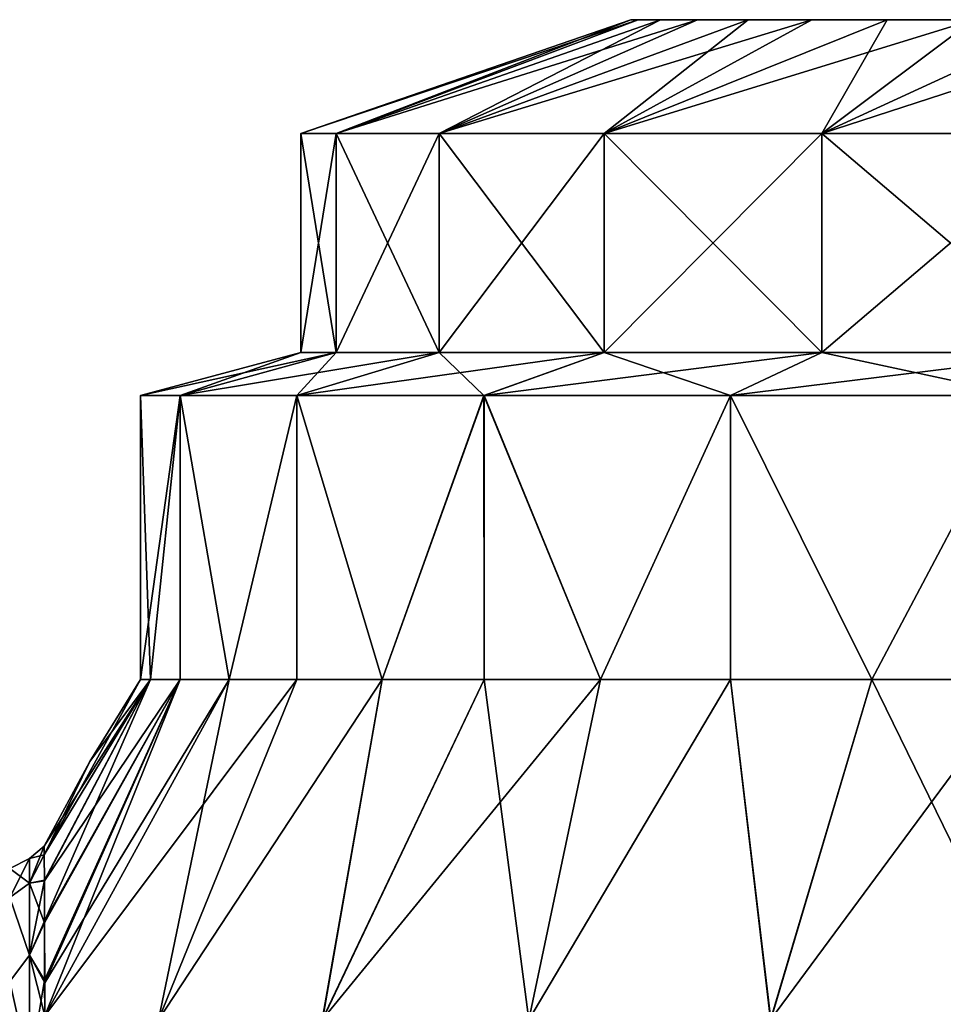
# Model space of a CAD drawing. Header units: millimetres. Extents: x -234 to 234, y -9 to 180.
# Tile 33 of 117: x -213 to -205, y 51 to 60. Entities that reach past the tile are written whole.
import ezdxf

# ---------------------------------------------------------------- set-up
doc = ezdxf.new("R2010")
doc.units = ezdxf.units.MM
doc.header["$LTSCALE"] = 106.095679
for name, color, linetype in [('104', 7, 'CONTINUOUS'), ('110', 7, 'CONTINUOUS'), ('65', 7, 'CONTINUOUS'), ('66', 7, 'CONTINUOUS'), ('67', 7, 'CONTINUOUS'), ('68', 7, 'CONTINUOUS'), ('69', 7, 'CONTINUOUS'), ('71', 7, 'CONTINUOUS'), ('72', 7, 'CONTINUOUS'), ('73', 7, 'CONTINUOUS'), ('74', 7, 'CONTINUOUS'), ('75', 7, 'CONTINUOUS'), ('76', 7, 'CONTINUOUS')]:
    doc.layers.add(name, color=color, linetype=linetype)

msp = doc.modelspace()

# ---------------------------------------------------------------- linework, layer by layer
at = {"layer": '104', "color": 7, "linetype": 'CONTINUOUS', "true_color": 0xa2afbf}
for points in [[(-212.8571, 52.3842), (-212.8569, 52.3079, -0.9905), (-212.9858, 52.2761), (-212.8571, 52.3842)], [(-212.8569, 52.3079, -0.9905), (-212.8563, 52.079, -1.9646), (-212.9858, 52.0597, -1.6438), (-212.8569, 52.3079, -0.9905)], [(-212.9858, 52.2761), (-212.8569, 52.3079, -0.9905), (-212.9858, 52.0597, -1.6438), (-212.9858, 52.2761)], [(-212.9858, 52.0597, -1.6438), (-213.1605, 52.1877), (-212.9858, 52.2761), (-212.9858, 52.0597, -1.6438)], [(-213.1605, 51.9341, -1.7641), (-213.1605, 52.1877), (-212.9858, 52.0597, -1.6438), (-213.1605, 51.9341, -1.7641)], [(-213.1605, 51.9341, -1.7641), (-212.9858, 52.0597, -1.6438), (-212.9858, 51.4253, -3.1756), (-213.1605, 51.9341, -1.7641)], [(-212.8563, 52.079, -1.9646), (-212.8551, 51.711, -2.876), (-212.9858, 52.0597, -1.6438), (-212.8563, 52.079, -1.9646)], [(-212.9858, 52.0597, -1.6438), (-212.8551, 51.711, -2.876), (-212.9858, 51.4253, -3.1756), (-212.9858, 52.0597, -1.6438)], [(-213.1605, 51.1937, -3.3855), (-213.1605, 51.9341, -1.7641), (-212.9858, 51.4253, -3.1756), (-213.1605, 51.1937, -3.3855)], [(-212.8551, 51.711, -2.876), (-212.8535, 51.1827, -3.759), (-212.9858, 51.4253, -3.1756), (-212.8551, 51.711, -2.876)], [(-213.1605, 51.1937, -3.3855), (-212.9858, 51.4253, -3.1756), (-212.9858, 50.4159, -4.4909), (-213.1605, 51.1937, -3.3855)], [(-212.8535, 51.1827, -3.759), (-212.8532, 50.8939, -4.1333), (-212.9858, 51.4253, -3.1756), (-212.8535, 51.1827, -3.759)], [(-212.9858, 51.4253, -3.1756), (-212.8532, 50.8939, -4.1333), (-212.9858, 50.4159, -4.4909), (-212.9858, 51.4253, -3.1756)], [(-213.1605, 50.0265, -4.7327), (-213.1605, 51.1937, -3.3855), (-212.9858, 50.4159, -4.4909), (-213.1605, 50.0265, -4.7327)]]:
    msp.add_3dface(points, dxfattribs=at)
at = {"layer": '110', "color": 7, "linetype": 'CONTINUOUS', "true_color": 0xa2afbf}
for points in [[(-212.8569, 52.3095, 0.9803), (-212.8571, 52.3842), (-212.9858, 52.0597, 1.6438), (-212.8569, 52.3095, 0.9803)], [(-212.8571, 52.3842), (-212.9858, 52.2761), (-212.9858, 52.0597, 1.6438), (-212.8571, 52.3842)], [(-212.8563, 52.0853, 1.9448), (-212.8569, 52.3095, 0.9803), (-212.9858, 52.0597, 1.6438), (-212.8563, 52.0853, 1.9448)], [(-212.9858, 52.2761), (-213.1605, 52.1877), (-213.1605, 51.9341, 1.7641), (-212.9858, 52.2761)], [(-212.9858, 52.2761), (-213.1605, 51.9341, 1.7641), (-212.9858, 52.0597, 1.6438), (-212.9858, 52.2761)], [(-212.9858, 52.0597, 1.6438), (-213.1605, 51.9341, 1.7641), (-212.9858, 51.4253, 3.1756), (-212.9858, 52.0597, 1.6438)], [(-212.8551, 51.7245, 2.8486), (-212.8563, 52.0853, 1.9448), (-212.9858, 51.4253, 3.1756), (-212.8551, 51.7245, 2.8486)], [(-212.8563, 52.0853, 1.9448), (-212.9858, 52.0597, 1.6438), (-212.9858, 51.4253, 3.1756), (-212.8563, 52.0853, 1.9448)], [(-213.1605, 51.9341, 1.7641), (-213.1605, 51.1937, 3.3855), (-212.9858, 51.4253, 3.1756), (-213.1605, 51.9341, 1.7641)], [(-212.8536, 51.2064, 3.7255), (-212.8551, 51.7245, 2.8486), (-212.9858, 51.4253, 3.1756), (-212.8536, 51.2064, 3.7255)], [(-212.9858, 51.4253, 3.1756), (-213.1605, 51.1937, 3.3855), (-212.9858, 50.4159, 4.4909), (-212.9858, 51.4253, 3.1756)], [(-212.8536, 51.2064, 3.7255), (-212.9858, 51.4253, 3.1756), (-212.9858, 50.4159, 4.4909), (-212.8536, 51.2064, 3.7255)], [(-213.1605, 51.1937, 3.3855), (-213.1605, 50.0265, 4.7327), (-212.9858, 50.4159, 4.4909), (-213.1605, 51.1937, 3.3855)], [(-212.8531, 50.8944, 4.133), (-212.8536, 51.2064, 3.7255), (-212.9858, 50.4159, 4.4909), (-212.8531, 50.8944, 4.133)]]:
    msp.add_3dface(points, dxfattribs=at)
at = {"layer": '65', "color": 7, "linetype": 'CONTINUOUS', "true_color": 0xa2afbf}
for points in [[(-210.6, 58.65), (-210.292, 58.65, -2.5367), (-210.6, 56.7254), (-210.6, 58.65)], [(-210.6, 56.7254), (-210.292, 58.65, -2.5367), (-210.292, 56.7254, -2.5367), (-210.6, 56.7254)], [(-210.292, 58.65, -2.5367), (-209.3858, 58.65, -4.9261), (-210.292, 56.7254, -2.5367), (-210.292, 58.65, -2.5367)], [(-210.292, 56.7254, -2.5367), (-209.3858, 58.65, -4.9261), (-209.3858, 56.7254, -4.9261), (-210.292, 56.7254, -2.5367)], [(-209.3858, 58.65, -4.9261), (-207.9342, 58.65, -7.0291), (-209.3858, 56.7254, -4.9261), (-209.3858, 58.65, -4.9261)], [(-209.3858, 56.7254, -4.9261), (-207.9342, 58.65, -7.0291), (-207.9342, 56.7254, -7.0291), (-209.3858, 56.7254, -4.9261)], [(-207.9342, 58.65, -7.0291), (-206.0215, 58.65, -8.7236), (-207.9342, 56.7254, -7.0291), (-207.9342, 58.65, -7.0291)], [(-207.9342, 56.7254, -7.0291), (-206.0215, 58.65, -8.7236), (-206.0215, 56.7254, -8.7236), (-207.9342, 56.7254, -7.0291)], [(-206.0215, 58.65, -8.7236), (-203.7588, 58.65, -9.9112), (-206.0215, 56.7254, -8.7236), (-206.0215, 58.65, -8.7236)], [(-206.0215, 56.7254, -8.7236), (-203.7588, 58.65, -9.9112), (-203.7588, 56.7254, -9.9112), (-206.0215, 56.7254, -8.7236)]]:
    msp.add_3dface(points, dxfattribs=at)
at = {"layer": '66', "color": 7, "linetype": 'CONTINUOUS', "true_color": 0xa2afbf}
for points in [[(-210.292, 58.65, -2.5367), (-210.6, 58.65), (-207.6341, 59.65, -1.0049), (-210.292, 58.65, -2.5367)], [(-207.6341, 59.65, -1.0049), (-210.6, 58.65), (-207.7, 59.65), (-207.6341, 59.65, -1.0049)], [(-209.3858, 58.65, -4.9261), (-210.292, 58.65, -2.5367), (-207.1138, 59.65, -2.9467), (-209.3858, 58.65, -4.9261)], [(-207.1138, 59.65, -2.9467), (-210.292, 58.65, -2.5367), (-207.4376, 59.65, -1.9928), (-207.1138, 59.65, -2.9467)], [(-207.4376, 59.65, -1.9928), (-210.292, 58.65, -2.5367), (-207.6341, 59.65, -1.0049), (-207.4376, 59.65, -1.9928)], [(-207.9342, 58.65, -7.0291), (-209.3858, 58.65, -4.9261), (-206.1087, 59.65, -4.6876), (-207.9342, 58.65, -7.0291)], [(-206.1087, 59.65, -4.6876), (-209.3858, 58.65, -4.9261), (-206.6683, 59.65, -3.8501), (-206.1087, 59.65, -4.6876)], [(-206.6683, 59.65, -3.8501), (-209.3858, 58.65, -4.9261), (-207.1138, 59.65, -2.9467), (-206.6683, 59.65, -3.8501)], [(-206.0215, 58.65, -8.7236), (-207.9342, 58.65, -7.0291), (-204.6876, 59.65, -6.1087), (-206.0215, 58.65, -8.7236)], [(-204.6876, 59.65, -6.1087), (-207.9342, 58.65, -7.0291), (-205.4447, 59.65, -5.4447), (-204.6876, 59.65, -6.1087)], [(-205.4447, 59.65, -5.4447), (-207.9342, 58.65, -7.0291), (-206.1087, 59.65, -4.6876), (-205.4447, 59.65, -5.4447)], [(-203.7588, 58.65, -9.9112), (-206.0215, 58.65, -8.7236), (-202.9467, 59.65, -7.1138), (-203.7588, 58.65, -9.9112)], [(-202.9467, 59.65, -7.1138), (-206.0215, 58.65, -8.7236), (-203.8501, 59.65, -6.6683), (-202.9467, 59.65, -7.1138)], [(-203.8501, 59.65, -6.6683), (-206.0215, 58.65, -8.7236), (-204.6876, 59.65, -6.1087), (-203.8501, 59.65, -6.6683)]]:
    msp.add_3dface(points, dxfattribs=at)
at = {"layer": '67', "color": 7, "linetype": 'CONTINUOUS', "true_color": 0xa2afbf}
for points in [[(-210.6, 58.65), (-210.6, 56.7254), (-210.292, 56.7254, 2.5367), (-210.6, 58.65)], [(-210.292, 58.65, 2.5367), (-210.6, 58.65), (-210.292, 56.7254, 2.5367), (-210.292, 58.65, 2.5367)], [(-209.3858, 58.65, 4.9261), (-210.292, 58.65, 2.5367), (-209.3858, 56.7254, 4.9261), (-209.3858, 58.65, 4.9261)], [(-209.3858, 56.7254, 4.9261), (-210.292, 58.65, 2.5367), (-210.292, 56.7254, 2.5367), (-209.3858, 56.7254, 4.9261)], [(-207.9342, 58.65, 7.0291), (-209.3858, 58.65, 4.9261), (-207.9342, 56.7254, 7.0291), (-207.9342, 58.65, 7.0291)], [(-207.9342, 56.7254, 7.0291), (-209.3858, 58.65, 4.9261), (-209.3858, 56.7254, 4.9261), (-207.9342, 56.7254, 7.0291)], [(-206.0215, 58.65, 8.7236), (-207.9342, 58.65, 7.0291), (-206.0215, 56.7254, 8.7236), (-206.0215, 58.65, 8.7236)], [(-206.0215, 56.7254, 8.7236), (-207.9342, 58.65, 7.0291), (-207.9342, 56.7254, 7.0291), (-206.0215, 56.7254, 8.7236)], [(-203.7588, 58.65, 9.9112), (-206.0215, 58.65, 8.7236), (-203.7588, 56.7254, 9.9112), (-203.7588, 58.65, 9.9112)], [(-203.7588, 56.7254, 9.9112), (-206.0215, 58.65, 8.7236), (-206.0215, 56.7254, 8.7236), (-203.7588, 56.7254, 9.9112)]]:
    msp.add_3dface(points, dxfattribs=at)
at = {"layer": '68', "color": 7, "linetype": 'CONTINUOUS', "true_color": 0xa2afbf}
for points in [[(-207.7, 59.65), (-210.6, 58.65), (-210.292, 58.65, 2.5367), (-207.7, 59.65)], [(-207.7, 59.65), (-210.292, 58.65, 2.5367), (-207.6341, 59.65, 1.0049), (-207.7, 59.65)], [(-210.292, 58.65, 2.5367), (-209.3858, 58.65, 4.9261), (-207.4376, 59.65, 1.9928), (-210.292, 58.65, 2.5367)], [(-207.6341, 59.65, 1.0049), (-210.292, 58.65, 2.5367), (-207.4376, 59.65, 1.9928), (-207.6341, 59.65, 1.0049)], [(-209.3858, 58.65, 4.9261), (-207.9342, 58.65, 7.0291), (-206.6683, 59.65, 3.8501), (-209.3858, 58.65, 4.9261)], [(-207.4376, 59.65, 1.9928), (-209.3858, 58.65, 4.9261), (-207.1138, 59.65, 2.9467), (-207.4376, 59.65, 1.9928)], [(-207.1138, 59.65, 2.9467), (-209.3858, 58.65, 4.9261), (-206.6683, 59.65, 3.8501), (-207.1138, 59.65, 2.9467)], [(-207.9342, 58.65, 7.0291), (-206.0215, 58.65, 8.7236), (-205.4447, 59.65, 5.4447), (-207.9342, 58.65, 7.0291)], [(-206.6683, 59.65, 3.8501), (-207.9342, 58.65, 7.0291), (-206.1087, 59.65, 4.6876), (-206.6683, 59.65, 3.8501)], [(-206.1087, 59.65, 4.6876), (-207.9342, 58.65, 7.0291), (-205.4447, 59.65, 5.4447), (-206.1087, 59.65, 4.6876)], [(-206.0215, 58.65, 8.7236), (-203.7588, 58.65, 9.9112), (-203.8501, 59.65, 6.6683), (-206.0215, 58.65, 8.7236)], [(-205.4447, 59.65, 5.4447), (-206.0215, 58.65, 8.7236), (-204.6876, 59.65, 6.1087), (-205.4447, 59.65, 5.4447)], [(-204.6876, 59.65, 6.1087), (-206.0215, 58.65, 8.7236), (-203.8501, 59.65, 6.6683), (-204.6876, 59.65, 6.1087)]]:
    msp.add_3dface(points, dxfattribs=at)
at = {"layer": '69', "color": 7, "linetype": 'CONTINUOUS', "true_color": 0xa2afbf}
for points in [[(-192.3, 59.65), (-192.3659, 59.65, -1.0049), (-207.7, 59.65), (-192.3, 59.65)], [(-192.3, 59.65), (-207.7, 59.65), (-207.6341, 59.65, 1.0049), (-192.3, 59.65)], [(-192.3659, 59.65, -1.0049), (-207.6341, 59.65, -1.0049), (-207.7, 59.65), (-192.3659, 59.65, -1.0049)], [(-192.3, 59.65), (-207.6341, 59.65, 1.0049), (-192.3659, 59.65, 1.0049), (-192.3, 59.65)], [(-192.3659, 59.65, -1.0049), (-192.5624, 59.65, -1.9928), (-207.6341, 59.65, -1.0049), (-192.3659, 59.65, -1.0049)], [(-192.5624, 59.65, -1.9928), (-207.4376, 59.65, -1.9928), (-207.6341, 59.65, -1.0049), (-192.5624, 59.65, -1.9928)], [(-207.6341, 59.65, 1.0049), (-207.4376, 59.65, 1.9928), (-192.3659, 59.65, 1.0049), (-207.6341, 59.65, 1.0049)], [(-192.5624, 59.65, -1.9928), (-192.8862, 59.65, -2.9467), (-207.4376, 59.65, -1.9928), (-192.5624, 59.65, -1.9928)], [(-192.8862, 59.65, -2.9467), (-207.1138, 59.65, -2.9467), (-207.4376, 59.65, -1.9928), (-192.8862, 59.65, -2.9467)], [(-207.4376, 59.65, 1.9928), (-207.1138, 59.65, 2.9467), (-192.5624, 59.65, 1.9928), (-207.4376, 59.65, 1.9928)], [(-207.4376, 59.65, 1.9928), (-192.5624, 59.65, 1.9928), (-192.3659, 59.65, 1.0049), (-207.4376, 59.65, 1.9928)], [(-192.8862, 59.65, -2.9467), (-193.3317, 59.65, -3.8501), (-207.1138, 59.65, -2.9467), (-192.8862, 59.65, -2.9467)], [(-193.3317, 59.65, -3.8501), (-206.6683, 59.65, -3.8501), (-207.1138, 59.65, -2.9467), (-193.3317, 59.65, -3.8501)], [(-207.1138, 59.65, 2.9467), (-206.6683, 59.65, 3.8501), (-192.8862, 59.65, 2.9467), (-207.1138, 59.65, 2.9467)], [(-207.1138, 59.65, 2.9467), (-192.8862, 59.65, 2.9467), (-192.5624, 59.65, 1.9928), (-207.1138, 59.65, 2.9467)], [(-193.3317, 59.65, -3.8501), (-193.8913, 59.65, -4.6876), (-206.6683, 59.65, -3.8501), (-193.3317, 59.65, -3.8501)], [(-193.8913, 59.65, -4.6876), (-206.1087, 59.65, -4.6876), (-206.6683, 59.65, -3.8501), (-193.8913, 59.65, -4.6876)], [(-206.6683, 59.65, 3.8501), (-206.1087, 59.65, 4.6876), (-193.3317, 59.65, 3.8501), (-206.6683, 59.65, 3.8501)], [(-206.6683, 59.65, 3.8501), (-193.3317, 59.65, 3.8501), (-192.8862, 59.65, 2.9467), (-206.6683, 59.65, 3.8501)], [(-193.8913, 59.65, -4.6876), (-194.5553, 59.65, -5.4447), (-206.1087, 59.65, -4.6876), (-193.8913, 59.65, -4.6876)], [(-194.5553, 59.65, -5.4447), (-205.4447, 59.65, -5.4447), (-206.1087, 59.65, -4.6876), (-194.5553, 59.65, -5.4447)], [(-206.1087, 59.65, 4.6876), (-205.4447, 59.65, 5.4447), (-193.8913, 59.65, 4.6876), (-206.1087, 59.65, 4.6876)], [(-206.1087, 59.65, 4.6876), (-193.8913, 59.65, 4.6876), (-193.3317, 59.65, 3.8501), (-206.1087, 59.65, 4.6876)], [(-194.5553, 59.65, -5.4447), (-195.3124, 59.65, -6.1087), (-205.4447, 59.65, -5.4447), (-194.5553, 59.65, -5.4447)], [(-195.3124, 59.65, -6.1087), (-204.6876, 59.65, -6.1087), (-205.4447, 59.65, -5.4447), (-195.3124, 59.65, -6.1087)], [(-205.4447, 59.65, 5.4447), (-204.6876, 59.65, 6.1087), (-194.5553, 59.65, 5.4447), (-205.4447, 59.65, 5.4447)], [(-205.4447, 59.65, 5.4447), (-194.5553, 59.65, 5.4447), (-193.8913, 59.65, 4.6876), (-205.4447, 59.65, 5.4447)]]:
    msp.add_3dface(points, dxfattribs=at)
at = {"layer": '71', "color": 7, "linetype": 'CONTINUOUS', "true_color": 0xa2afbf}
for points in [[(-212.8569, 52.3095, 0.9803), (-212.8563, 52.0853, 1.9448), (-211.9239, 53.85, 1.4478), (-212.8569, 52.3095, 0.9803)], [(-212.4558, 53.1295), (-212.8569, 52.3095, 0.9803), (-212.0115, 53.85), (-212.4558, 53.1295)], [(-212.0115, 53.85), (-212.8569, 52.3095, 0.9803), (-211.9239, 53.85, 1.4478), (-212.0115, 53.85)], [(-212.8563, 52.0853, 1.9448), (-212.8551, 51.7245, 2.8486), (-211.9239, 53.85, 1.4478), (-212.8563, 52.0853, 1.9448)], [(-212.8551, 51.7245, 2.8486), (-212.8536, 51.2064, 3.7255), (-211.6624, 53.85, 2.8745), (-212.8551, 51.7245, 2.8486)], [(-211.9239, 53.85, 1.4478), (-212.8551, 51.7245, 2.8486), (-211.6624, 53.85, 2.8745), (-211.9239, 53.85, 1.4478)], [(-212.8536, 51.2064, 3.7255), (-212.8531, 50.8944, 4.133), (-211.6624, 53.85, 2.8745), (-212.8536, 51.2064, 3.7255)], [(-212.8531, 50.8944, 4.133), (-211.8525, 50.8571, 6.4938), (-211.2309, 53.85, 4.2593), (-212.8531, 50.8944, 4.133)], [(-211.6624, 53.85, 2.8745), (-212.8531, 50.8944, 4.133), (-211.2309, 53.85, 4.2593), (-211.6624, 53.85, 2.8745)], [(-211.8525, 50.8571, 6.4938), (-210.4116, 50.8571, 8.6168), (-209.8852, 53.85, 6.8233), (-211.8525, 50.8571, 6.4938)], [(-211.2309, 53.85, 4.2593), (-211.8525, 50.8571, 6.4938), (-210.6356, 53.85, 5.582), (-211.2309, 53.85, 4.2593)], [(-210.6356, 53.85, 5.582), (-211.8525, 50.8571, 6.4938), (-209.8852, 53.85, 6.8233), (-210.6356, 53.85, 5.582)], [(-210.4116, 50.8571, 8.6168), (-208.5955, 50.8571, 10.4292), (-208.9907, 53.85, 7.9651), (-210.4116, 50.8571, 8.6168)], [(-209.8852, 53.85, 6.8233), (-210.4116, 50.8571, 8.6168), (-208.9907, 53.85, 7.9651), (-209.8852, 53.85, 6.8233)], [(-208.9907, 53.85, 7.9651), (-208.5955, 50.8571, 10.4292), (-207.9651, 53.85, 8.9907), (-208.9907, 53.85, 7.9651)], [(-208.5955, 50.8571, 10.4292), (-206.4696, 50.8571, 11.8657), (-206.8233, 53.85, 9.8852), (-208.5955, 50.8571, 10.4292)], [(-207.9651, 53.85, 8.9907), (-208.5955, 50.8571, 10.4292), (-206.8233, 53.85, 9.8852), (-207.9651, 53.85, 8.9907)], [(-206.8233, 53.85, 9.8852), (-206.4696, 50.8571, 11.8657), (-205.582, 53.85, 10.6356), (-206.8233, 53.85, 9.8852)], [(-206.4696, 50.8571, 11.8657), (-204.1355, 50.8921, 12.8531), (-205.582, 53.85, 10.6356), (-206.4696, 50.8571, 11.8657)], [(-205.582, 53.85, 10.6356), (-204.1355, 50.8921, 12.8531), (-204.2593, 53.85, 11.2309), (-205.582, 53.85, 10.6356)], [(-212.8571, 52.3842), (-212.8569, 52.3095, 0.9803), (-212.4558, 53.1295), (-212.8571, 52.3842)]]:
    msp.add_3dface(points, dxfattribs=at)
at = {"layer": '72', "color": 7, "linetype": 'CONTINUOUS', "true_color": 0xa2afbf}
for points in [[(-212.0115, 53.85), (-211.9239, 53.85, 1.4478), (-212.0115, 56.3472), (-212.0115, 53.85)], [(-212.0115, 56.3472), (-211.9239, 53.85, 1.4478), (-211.6625, 56.3472, 2.8742), (-212.0115, 56.3472)], [(-211.9239, 53.85, 1.4478), (-211.6624, 53.85, 2.8745), (-211.6625, 56.3472, 2.8742), (-211.9239, 53.85, 1.4478)], [(-211.6624, 53.85, 2.8745), (-211.2309, 53.85, 4.2593), (-211.6625, 56.3472, 2.8742), (-211.6624, 53.85, 2.8745)], [(-211.6625, 56.3472, 2.8742), (-211.2309, 53.85, 4.2593), (-210.6358, 56.3472, 5.5815), (-211.6625, 56.3472, 2.8742)], [(-211.2309, 53.85, 4.2593), (-210.6356, 53.85, 5.582), (-210.6358, 56.3472, 5.5815), (-211.2309, 53.85, 4.2593)], [(-210.6356, 53.85, 5.582), (-209.8852, 53.85, 6.8233), (-210.6358, 56.3472, 5.5815), (-210.6356, 53.85, 5.582)], [(-210.6358, 56.3472, 5.5815), (-209.8852, 53.85, 6.8233), (-208.9911, 56.3472, 7.9647), (-210.6358, 56.3472, 5.5815)], [(-209.8852, 53.85, 6.8233), (-208.9907, 53.85, 7.9651), (-208.9911, 56.3472, 7.9647), (-209.8852, 53.85, 6.8233)], [(-208.9907, 53.85, 7.9651), (-207.9651, 53.85, 8.9907), (-208.9911, 56.3472, 7.9647), (-208.9907, 53.85, 7.9651)], [(-208.9911, 56.3472, 7.9647), (-207.9651, 53.85, 8.9907), (-206.8237, 56.3472, 9.885), (-208.9911, 56.3472, 7.9647)], [(-207.9651, 53.85, 8.9907), (-206.8233, 53.85, 9.8852), (-206.8237, 56.3472, 9.885), (-207.9651, 53.85, 8.9907)], [(-206.8233, 53.85, 9.8852), (-205.582, 53.85, 10.6356), (-206.8237, 56.3472, 9.885), (-206.8233, 53.85, 9.8852)], [(-206.8237, 56.3472, 9.885), (-205.582, 53.85, 10.6356), (-204.2596, 56.3472, 11.2308), (-206.8237, 56.3472, 9.885)], [(-205.582, 53.85, 10.6356), (-204.2593, 53.85, 11.2309), (-204.2596, 56.3472, 11.2308), (-205.582, 53.85, 10.6356)]]:
    msp.add_3dface(points, dxfattribs=at)
at = {"layer": '73', "color": 7, "linetype": 'CONTINUOUS', "true_color": 0xa2afbf}
for points in [[(-210.6, 56.7254), (-212.0115, 56.3472), (-211.6625, 56.3472, 2.8742), (-210.6, 56.7254)], [(-210.292, 56.7254, 2.5367), (-210.6, 56.7254), (-211.6625, 56.3472, 2.8742), (-210.292, 56.7254, 2.5367)], [(-210.292, 56.7254, 2.5367), (-211.6625, 56.3472, 2.8742), (-210.6358, 56.3472, 5.5815), (-210.292, 56.7254, 2.5367)], [(-209.3858, 56.7254, 4.9261), (-210.292, 56.7254, 2.5367), (-210.6358, 56.3472, 5.5815), (-209.3858, 56.7254, 4.9261)], [(-209.3858, 56.7254, 4.9261), (-210.6358, 56.3472, 5.5815), (-208.9911, 56.3472, 7.9647), (-209.3858, 56.7254, 4.9261)], [(-207.9342, 56.7254, 7.0291), (-209.3858, 56.7254, 4.9261), (-208.9911, 56.3472, 7.9647), (-207.9342, 56.7254, 7.0291)], [(-207.9342, 56.7254, 7.0291), (-208.9911, 56.3472, 7.9647), (-206.8237, 56.3472, 9.885), (-207.9342, 56.7254, 7.0291)], [(-206.0215, 56.7254, 8.7236), (-207.9342, 56.7254, 7.0291), (-206.8237, 56.3472, 9.885), (-206.0215, 56.7254, 8.7236)], [(-206.0215, 56.7254, 8.7236), (-206.8237, 56.3472, 9.885), (-204.2596, 56.3472, 11.2308), (-206.0215, 56.7254, 8.7236)], [(-203.7588, 56.7254, 9.9112), (-206.0215, 56.7254, 8.7236), (-204.2596, 56.3472, 11.2308), (-203.7588, 56.7254, 9.9112)]]:
    msp.add_3dface(points, dxfattribs=at)
at = {"layer": '74', "color": 7, "linetype": 'CONTINUOUS', "true_color": 0xa2afbf}
for points in [[(-212.8571, 52.3842), (-212.4558, 53.1295), (-211.9239, 53.85, -1.4478), (-212.8571, 52.3842)], [(-212.8571, 52.3842), (-211.9239, 53.85, -1.4478), (-212.8569, 52.3079, -0.9905), (-212.8571, 52.3842)], [(-212.8569, 52.3079, -0.9905), (-211.9239, 53.85, -1.4478), (-212.8563, 52.079, -1.9646), (-212.8569, 52.3079, -0.9905)], [(-211.9239, 53.85, -1.4478), (-211.6624, 53.85, -2.8745), (-212.8563, 52.079, -1.9646), (-211.9239, 53.85, -1.4478)], [(-212.8563, 52.079, -1.9646), (-211.6624, 53.85, -2.8745), (-212.8551, 51.711, -2.876), (-212.8563, 52.079, -1.9646)], [(-211.6624, 53.85, -2.8745), (-212.8535, 51.1827, -3.759), (-212.8551, 51.711, -2.876), (-211.6624, 53.85, -2.8745)], [(-212.8532, 50.8939, -4.1333), (-212.8535, 51.1827, -3.759), (-211.2309, 53.85, -4.2593), (-212.8532, 50.8939, -4.1333)], [(-211.2309, 53.85, -4.2593), (-212.8535, 51.1827, -3.759), (-211.6624, 53.85, -2.8745), (-211.2309, 53.85, -4.2593)], [(-211.8528, 50.8571, -6.4932), (-212.8532, 50.8939, -4.1333), (-210.6356, 53.85, -5.582), (-211.8528, 50.8571, -6.4932)], [(-210.6356, 53.85, -5.582), (-212.8532, 50.8939, -4.1333), (-211.2309, 53.85, -4.2593), (-210.6356, 53.85, -5.582)], [(-212.4558, 53.1295), (-212.0115, 53.85), (-211.9239, 53.85, -1.4478), (-212.4558, 53.1295)], [(-210.4124, 50.8571, -8.6158), (-211.8528, 50.8571, -6.4932), (-209.8852, 53.85, -6.8233), (-210.4124, 50.8571, -8.6158)], [(-209.8852, 53.85, -6.8233), (-211.8528, 50.8571, -6.4932), (-210.6356, 53.85, -5.582), (-209.8852, 53.85, -6.8233)], [(-208.597, 50.8571, -10.428), (-210.4124, 50.8571, -8.6158), (-207.9651, 53.85, -8.9907), (-208.597, 50.8571, -10.428)], [(-207.9651, 53.85, -8.9907), (-210.4124, 50.8571, -8.6158), (-208.9907, 53.85, -7.9651), (-207.9651, 53.85, -8.9907)], [(-208.9907, 53.85, -7.9651), (-210.4124, 50.8571, -8.6158), (-209.8852, 53.85, -6.8233), (-208.9907, 53.85, -7.9651)], [(-206.4718, 50.8571, -11.8645), (-208.597, 50.8571, -10.428), (-206.8233, 53.85, -9.8852), (-206.4718, 50.8571, -11.8645)], [(-206.8233, 53.85, -9.8852), (-208.597, 50.8571, -10.428), (-207.9651, 53.85, -8.9907), (-206.8233, 53.85, -9.8852)], [(-205.582, 53.85, -10.6356), (-206.4718, 50.8571, -11.8645), (-206.8233, 53.85, -9.8852), (-205.582, 53.85, -10.6356)], [(-204.1405, 50.8879, -12.8531), (-206.4718, 50.8571, -11.8645), (-204.2593, 53.85, -11.2309), (-204.1405, 50.8879, -12.8531)], [(-204.2593, 53.85, -11.2309), (-206.4718, 50.8571, -11.8645), (-205.582, 53.85, -10.6356), (-204.2593, 53.85, -11.2309)]]:
    msp.add_3dface(points, dxfattribs=at)
at = {"layer": '75', "color": 7, "linetype": 'CONTINUOUS', "true_color": 0xa2afbf}
for points in [[(-212.0115, 53.85), (-212.0115, 56.3472), (-211.6624, 56.3472, -2.8746), (-212.0115, 53.85)], [(-211.9239, 53.85, -1.4478), (-212.0115, 53.85), (-211.6624, 56.3472, -2.8746), (-211.9239, 53.85, -1.4478)], [(-211.6624, 53.85, -2.8745), (-211.9239, 53.85, -1.4478), (-211.6624, 56.3472, -2.8746), (-211.6624, 53.85, -2.8745)], [(-211.2309, 53.85, -4.2593), (-211.6624, 53.85, -2.8745), (-211.6624, 56.3472, -2.8746), (-211.2309, 53.85, -4.2593)], [(-210.6356, 56.3472, -5.5821), (-211.2309, 53.85, -4.2593), (-211.6624, 56.3472, -2.8746), (-210.6356, 56.3472, -5.5821)], [(-210.6356, 53.85, -5.582), (-211.2309, 53.85, -4.2593), (-210.6356, 56.3472, -5.5821), (-210.6356, 53.85, -5.582)], [(-209.8852, 53.85, -6.8233), (-210.6356, 53.85, -5.582), (-210.6356, 56.3472, -5.5821), (-209.8852, 53.85, -6.8233)], [(-208.9906, 56.3472, -7.9652), (-209.8852, 53.85, -6.8233), (-210.6356, 56.3472, -5.5821), (-208.9906, 56.3472, -7.9652)], [(-208.9907, 53.85, -7.9651), (-209.8852, 53.85, -6.8233), (-208.9906, 56.3472, -7.9652), (-208.9907, 53.85, -7.9651)], [(-207.9651, 53.85, -8.9907), (-208.9907, 53.85, -7.9651), (-208.9906, 56.3472, -7.9652), (-207.9651, 53.85, -8.9907)], [(-206.8231, 56.3472, -9.8854), (-207.9651, 53.85, -8.9907), (-208.9906, 56.3472, -7.9652), (-206.8231, 56.3472, -9.8854)], [(-206.8233, 53.85, -9.8852), (-207.9651, 53.85, -8.9907), (-206.8231, 56.3472, -9.8854), (-206.8233, 53.85, -9.8852)], [(-205.582, 53.85, -10.6356), (-206.8233, 53.85, -9.8852), (-206.8231, 56.3472, -9.8854), (-205.582, 53.85, -10.6356)], [(-204.259, 56.3472, -11.231), (-205.582, 53.85, -10.6356), (-206.8231, 56.3472, -9.8854), (-204.259, 56.3472, -11.231)], [(-204.2593, 53.85, -11.2309), (-205.582, 53.85, -10.6356), (-204.259, 56.3472, -11.231), (-204.2593, 53.85, -11.2309)]]:
    msp.add_3dface(points, dxfattribs=at)
at = {"layer": '76', "color": 7, "linetype": 'CONTINUOUS', "true_color": 0xa2afbf}
for points in [[(-210.6, 56.7254), (-210.292, 56.7254, -2.5367), (-212.0115, 56.3472), (-210.6, 56.7254)], [(-212.0115, 56.3472), (-210.292, 56.7254, -2.5367), (-211.6624, 56.3472, -2.8746), (-212.0115, 56.3472)], [(-210.292, 56.7254, -2.5367), (-209.3858, 56.7254, -4.9261), (-211.6624, 56.3472, -2.8746), (-210.292, 56.7254, -2.5367)], [(-209.3858, 56.7254, -4.9261), (-210.6356, 56.3472, -5.5821), (-211.6624, 56.3472, -2.8746), (-209.3858, 56.7254, -4.9261)], [(-209.3858, 56.7254, -4.9261), (-207.9342, 56.7254, -7.0291), (-210.6356, 56.3472, -5.5821), (-209.3858, 56.7254, -4.9261)], [(-207.9342, 56.7254, -7.0291), (-208.9906, 56.3472, -7.9652), (-210.6356, 56.3472, -5.5821), (-207.9342, 56.7254, -7.0291)], [(-207.9342, 56.7254, -7.0291), (-206.0215, 56.7254, -8.7236), (-208.9906, 56.3472, -7.9652), (-207.9342, 56.7254, -7.0291)], [(-206.0215, 56.7254, -8.7236), (-206.8231, 56.3472, -9.8854), (-208.9906, 56.3472, -7.9652), (-206.0215, 56.7254, -8.7236)], [(-206.0215, 56.7254, -8.7236), (-203.7588, 56.7254, -9.9112), (-206.8231, 56.3472, -9.8854), (-206.0215, 56.7254, -8.7236)], [(-203.7588, 56.7254, -9.9112), (-204.259, 56.3472, -11.231), (-206.8231, 56.3472, -9.8854), (-203.7588, 56.7254, -9.9112)]]:
    msp.add_3dface(points, dxfattribs=at)

doc.saveas('drawing.dxf')
